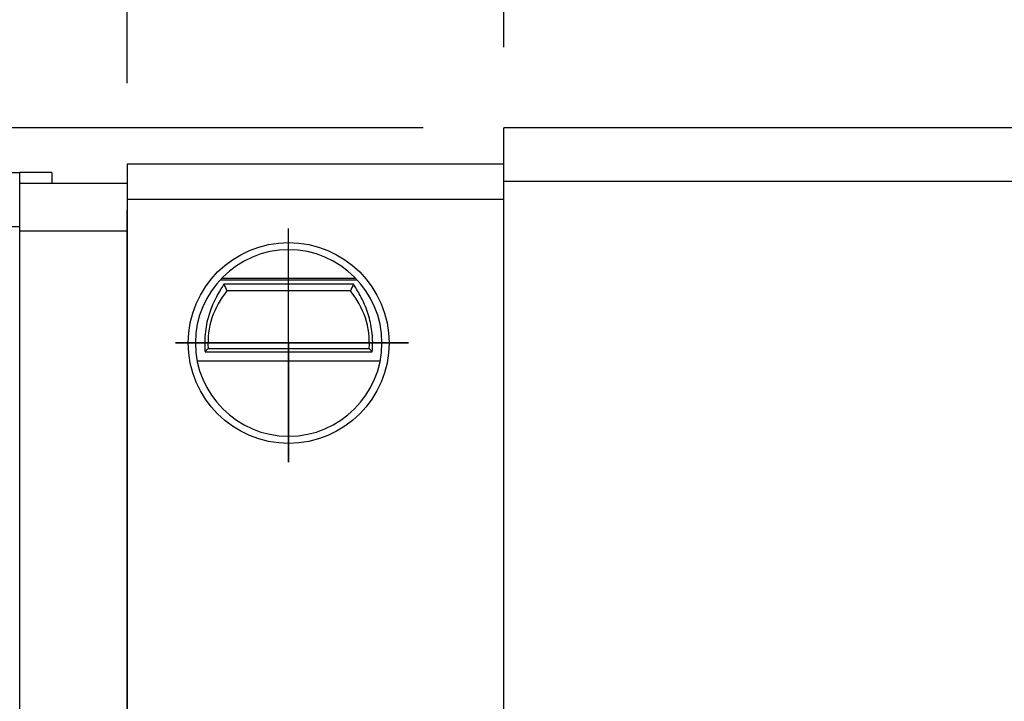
# Model space of a CAD drawing. Header units: millimetres. Extents: x 31 to 369, y 104 to 228.
# Tile 32 of 61: x 260 to 288, y 150 to 169. Entities that reach past the tile are written whole.
import ezdxf

# ---------------------------------------------------------------- set-up
doc = ezdxf.new("R2010")
doc.units = ezdxf.units.MM
doc.layers.get('0').update_dxf_attribs({"linetype": 'CONTINUOUS'})
doc.layers.get('DEFPOINTS').update_dxf_attribs({"linetype": 'CONTINUOUS'})
doc.layers.add('2', color=7, linetype='CONTINUOUS')
doc.layers.add('DIM', color=4, linetype='CONTINUOUS')
doc.styles.add('DIM-7', font='SIMPLEX.shx', dxfattribs={"width": 0.7, "bigfont": 'chineset.shx'})
doc.dimstyles.new('CNS', dxfattribs={"dimtxt": 3.5, "dimasz": 2.5, "dimexe": 1, "dimexo": 1.5, "dimgap": 0.09, "dimtad": 0, "dimdsep": 46, "dimtxsty": 'DIM-7', "dimcen": 0.09, "dimclrd": 4, "dimclre": 4, "dimclrt": 4, "dimadec": 0, "dimazin": 0, "dimtfac": 1, "dimtix": 1, "dimtmove": 2, "dimatfit": 3, "dimfxl": 1, "dimtvp": 0.971429, "dimtolj": 1, "dimarcsym": 0})

# ---------------------------------------------------------------- blocks, each defined once
blk = doc.blocks.new('*D1')
at = {"layer": 'DEFPOINTS', "color": 0}
for p in [(313.953, 179.79), (273.553, 166.137), (313.953, 166.137)]:
    blk.add_point(p, dxfattribs=at)
at = {"layer": 'DIM', "color": 7, "lineweight": -2}
for p, q in [((273.553, 168.387), (273.553, 181.29)), ((313.953, 168.387), (313.953, 181.29)), ((277.303, 179.79), (310.203, 179.79))]:
    blk.add_line(p, q, dxfattribs=at)
at = {"layer": 'DIM', "color": 7}
for points in [[(277.303, 180.415), (277.303, 179.165), (273.553, 179.79)], [(310.203, 180.415), (310.203, 179.165), (313.953, 179.79)]]:
    blk.add_solid(points, dxfattribs=at)
at = {"layer": 'DIM', "color": 7, "insert": (293.753, 183.615), "char_height": 5.25, "attachment_point": 5, "style": 'DIM-7'}
blk.add_mtext('\\A1;40.4', dxfattribs=at)
blk = doc.blocks.new('*D2')
at = {"layer": 'DEFPOINTS', "color": 0}
for p in [(255.553, 196.66), (255.553, 164.587), (331.953, 164.587)]:
    blk.add_point(p, dxfattribs=at)
at = {"layer": 'DIM', "color": 7, "lineweight": -2}
for p, q in [((255.553, 166.837), (255.553, 198.16)), ((331.953, 166.837), (331.953, 198.16)), ((328.203, 196.66), (259.303, 196.66))]:
    blk.add_line(p, q, dxfattribs=at)
at = {"layer": 'DIM', "color": 7}
for points in [[(259.303, 197.285), (259.303, 196.035), (255.553, 196.66)], [(328.203, 197.285), (328.203, 196.035), (331.953, 196.66)]]:
    blk.add_solid(points, dxfattribs=at)
at = {"layer": 'DIM', "color": 7, "insert": (293.753, 200.485), "char_height": 5.25, "attachment_point": 5, "style": 'DIM-7'}
blk.add_mtext('\\A1;76.4', dxfattribs=at)
blk = doc.blocks.new('*D19')
at = {"layer": 'DEFPOINTS', "color": 0}
for p in [(324.453, 188.012), (263.053, 165.137), (324.453, 165.137)]:
    blk.add_point(p, dxfattribs=at)
at = {"layer": 'DIM', "color": 7, "lineweight": -2}
for p, q in [((263.053, 167.387), (263.053, 189.512)), ((324.453, 167.387), (324.453, 189.512)), ((266.803, 188.012), (320.703, 188.012))]:
    blk.add_line(p, q, dxfattribs=at)
at = {"layer": 'DIM', "color": 7}
for points in [[(266.803, 188.637), (266.803, 187.387), (263.053, 188.012)], [(320.703, 188.637), (320.703, 187.387), (324.453, 188.012)]]:
    blk.add_solid(points, dxfattribs=at)
at = {"layer": 'DIM', "color": 7, "insert": (293.753, 191.837), "char_height": 5.25, "attachment_point": 5, "style": 'DIM-7'}
blk.add_mtext('\\A1;61.4', dxfattribs=at)
blk = doc.blocks.new('*D27')
at = {"layer": 'DEFPOINTS', "color": 0}
for p in [(273.553, 166.137), (234.235, 158.137), (241.553, 158.137)]:
    blk.add_point(p, dxfattribs=at)
at = {"layer": 'DIM', "color": 7, "lineweight": -2}
for p, q in [((234.235, 169.887), (234.235, 173.637)), ((271.303, 166.137), (232.735, 166.137)), ((234.235, 166.137), (234.235, 158.137)), ((239.303, 158.137), (232.735, 158.137)), ((234.235, 154.387), (234.235, 150.637))]:
    blk.add_line(p, q, dxfattribs=at)
at = {"layer": 'DIM', "color": 7}
for points in [[(233.61, 169.887), (234.86, 169.887), (234.235, 166.137)], [(233.61, 154.387), (234.86, 154.387), (234.235, 158.137)]]:
    blk.add_solid(points, dxfattribs=at)
at = {"layer": 'DIM', "color": 7, "insert": (230.41, 162.137), "char_height": 5.25, "attachment_point": 5, "rotation": 90, "style": 'DIM-7'}
blk.add_mtext('\\A1;8', dxfattribs=at)

msp = doc.modelspace()

# ---------------------------------------------------------------- linework, layer by layer
at = {"color": 0}
for p, q in [((267.553, 156.814), (267.553, 163.329)), ((270.893, 160.137), (264.398, 160.137)), ((264.398, 160.137), (267.553, 160.137)), ((267.553, 160.137), (270.893, 160.137)), ((267.553, 160.137), (267.553, 156.814))]:
    msp.add_line(p, q, dxfattribs=at)
at = {"layer": '2', "color": 0, "linetype": 'Continuous'}
for p, q in [((313.953, 166.137), (273.553, 166.137)), ((273.553, 131.137), (273.553, 166.137)), ((263.053, 165.137), (273.553, 165.137)), ((263.053, 165.137), (263.053, 164.137)), ((258.553, 164.887), (260.053, 164.887)), ((260.053, 163.387), (260.053, 164.887)), ((260.953, 164.887), (260.053, 164.887)), ((260.953, 164.887), (260.953, 164.587)), ((263.053, 164.837), (263.053, 163.837)), ((263.053, 164.587), (260.053, 164.587)), ((313.953, 164.637), (273.553, 164.637)), ((263.053, 164.137), (263.053, 131.637)), ((273.553, 164.137), (263.053, 164.137)), ((263.053, 132.437), (263.053, 163.837)), ((258.553, 163.387), (260.053, 163.387)), ((260.053, 132.637), (260.053, 163.387)), ((260.053, 163.263), (263.053, 163.263)), ((265.64, 161.897), (269.467, 161.897)), ((269.43, 161.937), (265.677, 161.937)), ((269.36, 161.777), (265.747, 161.777)), ((269.274, 161.587), (265.833, 161.587)), ((265.223, 159.894), (269.884, 159.894)), ((265.308, 159.987), (269.798, 159.987)), ((265.002, 159.637), (270.105, 159.637))]:
    msp.add_line(p, q, dxfattribs=at)
at = {"layer": '2', "color": 0, "linetype": 'Continuous', "extrusion": (0, 0, -1)}
for start, end in [(270, 90), (90, 270)]:
    msp.add_arc((-267.553, 160.137), 2.8, start, end, dxfattribs=at)
at = {"layer": '2', "color": 0, "linetype": 'Continuous'}
for radius, start, end in [(2.6, 90, 270), (2.6, 270, 90), (2.25, 139.876, 183.8226), (2.25, 356.1774, 40.124)]:
    msp.add_arc((267.553, 160.137), radius, start, end, dxfattribs=at)
for points, knots in [([(265.747, 161.777), (265.702, 161.703), (265.633, 161.597), (265.494, 161.342), (265.421, 161.189), (265.309, 160.867), (265.265, 160.697), (265.214, 160.344), (265.205, 160.155), (265.218, 159.947), (265.22, 159.92), (265.223, 159.894)], [0, 0, 0, 0, 0.257803, 0.257803, 0.514098, 0.514098, 0.739867, 0.739867, 0.967139, 0.967139, 1, 1, 1, 1]), ([(269.884, 159.894), (269.9, 160.061), (269.899, 160.236), (269.865, 160.569), (269.832, 160.732), (269.744, 161.036), (269.687, 161.179), (269.559, 161.45), (269.485, 161.575), (269.401, 161.711), (269.378, 161.747), (269.36, 161.777)], [0, 0, 0, 0, 0.210594, 0.210594, 0.420541, 0.420541, 0.639677, 0.639677, 0.895818, 0.895818, 1, 1, 1, 1])]:
    msp.add_open_spline(points, degree=3, knots=knots, dxfattribs=at)
for points in [[(265.747, 161.777), (265.775, 161.714), (265.804, 161.65), (265.833, 161.587)], [(269.36, 161.777), (269.332, 161.714), (269.303, 161.65), (269.274, 161.587)], [(265.223, 159.894), (265.251, 159.925), (265.279, 159.956), (265.308, 159.987)], [(269.884, 159.894), (269.856, 159.925), (269.828, 159.956), (269.798, 159.987)]]:
    msp.add_open_spline(points, degree=3, dxfattribs=at)

# ---------------------------------------------------------------- dimensions: what is measured, and where the dimension line sits
at = {"layer": 'DIM', "color": 0}
for base, p1, p2, picture, middle in [((255.553, 196.66), (331.953, 164.587), (255.553, 164.587), '*D2', (293.753, 200.485)), ((324.453, 188.012), (263.053, 165.137), (324.453, 165.137), '*D19', (293.753, 191.837)), ((313.953, 179.79), (273.553, 166.137), (313.953, 166.137), '*D1', (293.753, 183.615))]:
    dim = msp.add_linear_dim(base=base, p1=p1, p2=p2, dimstyle='CNS', override={"dimscale": 1.5, "dimgap": 0.8, "dimtad": 1, "dimclrd": 7, "dimclre": 7, "dimclrt": 7, "dimadec": 2, "dimazin": 2, "dimtm": 1e-09, "dimtfac": 0.6, "dimtmove": 1}, dxfattribs=at)
    dim.commit()
    dim.dimension.update_dxf_attribs({"geometry": picture, "text_midpoint": middle})
dim = msp.add_linear_dim(base=(234.235, 158.137), p1=(273.553, 166.137), p2=(241.553, 158.137), angle=90, dimstyle='CNS', override={"dimscale": 1.5, "dimgap": 0.8, "dimtad": 1, "dimclrd": 7, "dimclre": 7, "dimclrt": 7, "dimadec": 2, "dimazin": 2, "dimtm": 1e-09, "dimtfac": 0.6, "dimtmove": 1}, dxfattribs=at)
dim.commit()
dim.dimension.update_dxf_attribs({"geometry": '*D27', "text_midpoint": (230.41, 162.137)})

doc.saveas('drawing.dxf')
